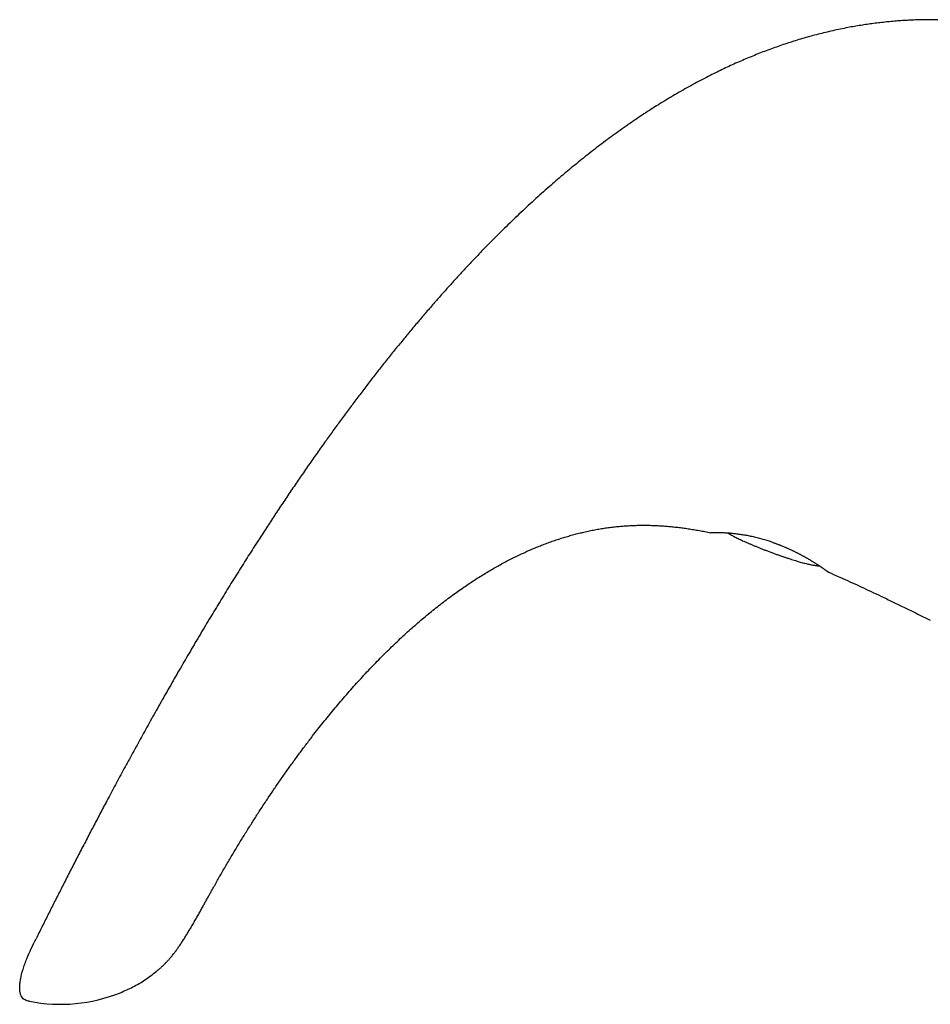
# Model space of a CAD drawing. Header units: millimetres. Extents: x 8 to 755, y 12 to 444.
# Tile 1 of 44: x 38 to 117, y 359 to 444. Entities that reach past the tile are written whole.
import ezdxf

# ---------------------------------------------------------------- set-up
doc = ezdxf.new("R2010")
doc.units = ezdxf.units.MM

msp = doc.modelspace()

# ---------------------------------------------------------------- linework, layer by layer
at = {"color": 7, "linetype": 'Continuous', "lineweight": 30, "flags": 128}
for points in [[(98.357, 399.555), (98.343, 399.555), (98.325, 399.557)], [(103.705, 398.72), (103.642, 398.742), (103.535, 398.778), (103.428, 398.814), (103.321, 398.848), (103.214, 398.882), (103.107, 398.914), (103, 398.946), (102.893, 398.977), (102.786, 399.007), (102.679, 399.037), (102.571, 399.065), (102.463, 399.093), (102.356, 399.12), (102.249, 399.146), (102.142, 399.171), (102.036, 399.195), (101.93, 399.218), (101.824, 399.24), (101.719, 399.262), (101.614, 399.282), (101.511, 399.302), (101.409, 399.32), (101.306, 399.338), (101.205, 399.355), (101.103, 399.371), (101.003, 399.387), (100.903, 399.401), (100.804, 399.415), (100.706, 399.428), (100.61, 399.44), (100.516, 399.452), (100.423, 399.462), (100.331, 399.472), (100.241, 399.482), (100.152, 399.49), (100.064, 399.498), (99.979, 399.505), (99.895, 399.512), (99.813, 399.518), (99.733, 399.523), (99.654, 399.528), (99.578, 399.533), (99.503, 399.537), (99.43, 399.54), (99.36, 399.543), (99.292, 399.546), (99.225, 399.548), (99.161, 399.55), (99.1, 399.552), (99.04, 399.554), (98.983, 399.555), (98.928, 399.556), (98.876, 399.556), (98.826, 399.557), (98.779, 399.557), (98.734, 399.558), (98.691, 399.558), (98.651, 399.558), (98.613, 399.558), (98.577, 399.557), (98.544, 399.557), (98.514, 399.557), (98.486, 399.557), (98.461, 399.556), (98.439, 399.556), (98.418, 399.556), (98.401, 399.556), (98.386, 399.555), (98.373, 399.555), (98.363, 399.555), (98.356, 399.555), (98.351, 399.555), (98.349, 399.555), (98.348, 399.555), (98.348, 399.555), (98.348, 399.555), (98.348, 399.555)], [(108.557, 396.128), (108.542, 396.136), (108.53, 396.145)]]:
    msp.add_lwpolyline(points, dxfattribs=at)
at = {"color": 7, "linetype": 'Continuous', "lineweight": 30}
msp.add_arc((41.996, 372.618), 13.925, 258.91232, 291.8997, dxfattribs=at)
for points, knots in [([(139.743, 439.16), (139.42, 439.267), (138.775, 439.481), (137.806, 439.8), (136.837, 440.115), (135.87, 440.425), (134.903, 440.73), (134.006, 441.007), (133.179, 441.257), (132.422, 441.48), (131.666, 441.698), (130.91, 441.909), (130.156, 442.113), (129.439, 442.301), (128.759, 442.472), (128.115, 442.628), (127.473, 442.778), (126.831, 442.92), (126.191, 443.055), (125.552, 443.183), (124.932, 443.3), (124.331, 443.406), (123.748, 443.501), (123.167, 443.589), (122.587, 443.669), (122.008, 443.742), (121.413, 443.808), (120.802, 443.866), (120.175, 443.916), (119.55, 443.956), (118.927, 443.985), (118.305, 444.004), (117.684, 444.013), (117.083, 444.012), (116.5, 444.002), (115.935, 443.983), (115.372, 443.957), (114.811, 443.922), (114.251, 443.879), (113.692, 443.828), (113.135, 443.769), (112.579, 443.702), (112.024, 443.627), (111.471, 443.545), (110.92, 443.454), (110.336, 443.35), (109.722, 443.23), (109.078, 443.094), (108.435, 442.947), (107.804, 442.792), (107.185, 442.63), (106.577, 442.462), (105.972, 442.284), (105.368, 442.096), (104.769, 441.901), (104.176, 441.699), (103.589, 441.489), (103.003, 441.271), (102.414, 441.042), (101.824, 440.804), (101.232, 440.555), (100.641, 440.298), (100.052, 440.033), (99.465, 439.759), (98.88, 439.477), (98.264, 439.171), (97.618, 438.839), (96.943, 438.479), (96.27, 438.109), (95.599, 437.728), (94.931, 437.336), (94.278, 436.943), (93.641, 436.547), (93.018, 436.15), (92.398, 435.744), (91.779, 435.329), (91.151, 434.898), (90.513, 434.448), (89.864, 433.981), (89.219, 433.504), (88.576, 433.018), (87.935, 432.523), (87.31, 432.029), (86.699, 431.536), (86.102, 431.045), (85.508, 430.547), (84.916, 430.041), (84.303, 429.508), (83.671, 428.947), (83.018, 428.356), (82.369, 427.758), (81.722, 427.15), (81.079, 426.535), (80.438, 425.911), (79.8, 425.278), (79.15, 424.623), (78.488, 423.944), (77.815, 423.241), (77.145, 422.529), (76.478, 421.809), (75.814, 421.08), (75.155, 420.344), (74.476, 419.575), (73.78, 418.773), (73.066, 417.937), (72.356, 417.092), (71.65, 416.239), (70.949, 415.377), (70.252, 414.508), (69.559, 413.631), (68.87, 412.746), (68.186, 411.855), (67.51, 410.962), (66.842, 410.067), (66.182, 409.172), (65.526, 408.271), (64.845, 407.323), (64.139, 406.328), (63.409, 405.284), (62.685, 404.234), (61.965, 403.178), (61.252, 402.117), (60.543, 401.05), (59.84, 399.978), (59.083, 398.809), (58.273, 397.543), (57.413, 396.178), (56.561, 394.808), (55.718, 393.433), (54.867, 392.027), (54.009, 390.589), (53.143, 389.121), (52.288, 387.65), (51.442, 386.179), (50.607, 384.708), (49.797, 383.265), (49.012, 381.851), (48.252, 380.468), (47.501, 379.087), (46.758, 377.71), (46.066, 376.412), (45.421, 375.195), (44.823, 374.057), (44.231, 372.925), (43.646, 371.796), (43.067, 370.673), (42.506, 369.576), (41.961, 368.506), (41.432, 367.462), (40.91, 366.425), (40.393, 365.393), (40.051, 364.707), (39.881, 364.365)], [0, 0, 0, 0, 0.007334, 0.01466, 0.021975, 0.029275, 0.036557, 0.043817, 0.049505, 0.055175, 0.060828, 0.06646, 0.072073, 0.077663, 0.082436, 0.087192, 0.091929, 0.096648, 0.101348, 0.106029, 0.11069, 0.114946, 0.119185, 0.123407, 0.127613, 0.131803, 0.135976, 0.140511, 0.145028, 0.149528, 0.154011, 0.158481, 0.162937, 0.16738, 0.171444, 0.175498, 0.179546, 0.183586, 0.187621, 0.19165, 0.195675, 0.199697, 0.203716, 0.207732, 0.211748, 0.215762, 0.220494, 0.225228, 0.229963, 0.234702, 0.239225, 0.243753, 0.248287, 0.252827, 0.257375, 0.261849, 0.266331, 0.270822, 0.275323, 0.279927, 0.284542, 0.289168, 0.293807, 0.298459, 0.303124, 0.307803, 0.313279, 0.318776, 0.324293, 0.329832, 0.335392, 0.340975, 0.346259, 0.351563, 0.356889, 0.362235, 0.367602, 0.373318, 0.379058, 0.384822, 0.390611, 0.396425, 0.402263, 0.40779, 0.413339, 0.41891, 0.424503, 0.430117, 0.436409, 0.442727, 0.449073, 0.455444, 0.461842, 0.468266, 0.474715, 0.48119, 0.488156, 0.495151, 0.502173, 0.509223, 0.516299, 0.523401, 0.530528, 0.538397, 0.546294, 0.55422, 0.562173, 0.570152, 0.578157, 0.586185, 0.594237, 0.602311, 0.610405, 0.618375, 0.626362, 0.634366, 0.642386, 0.651517, 0.660665, 0.669829, 0.679006, 0.688195, 0.697393, 0.7066, 0.715813, 0.7274, 0.738991, 0.75058, 0.762165, 0.773741, 0.786003, 0.798247, 0.810466, 0.822656, 0.834812, 0.846929, 0.858313, 0.869653, 0.880945, 0.892185, 0.903368, 0.912641, 0.92187, 0.931051, 0.940181, 0.94926, 0.958283, 0.966738, 0.975139, 0.983485, 0.991772, 1, 1, 1, 1]), ([(55.361, 369.002), (55.525, 369.292), (55.853, 369.875), (56.356, 370.743), (56.865, 371.61), (57.383, 372.473), (57.909, 373.332), (58.433, 374.171), (58.954, 374.989), (59.471, 375.787), (59.995, 376.579), (60.526, 377.366), (61.064, 378.147), (61.608, 378.921), (62.158, 379.689), (62.715, 380.45), (63.278, 381.203), (63.807, 381.895), (64.3, 382.527), (64.756, 383.101), (65.215, 383.669), (65.678, 384.231), (66.154, 384.799), (66.644, 385.37), (67.147, 385.946), (67.654, 386.514), (68.165, 387.074), (68.68, 387.626), (69.189, 388.16), (69.691, 388.675), (70.187, 389.172), (70.686, 389.661), (71.189, 390.142), (71.695, 390.614), (72.204, 391.077), (72.716, 391.532), (73.232, 391.977), (73.75, 392.414), (74.269, 392.838), (74.787, 393.25), (75.305, 393.65), (75.826, 394.04), (76.33, 394.406), (76.817, 394.748), (77.285, 395.068), (77.756, 395.38), (78.229, 395.683), (78.704, 395.978), (79.181, 396.265), (79.646, 396.534), (80.101, 396.788), (80.543, 397.027), (80.987, 397.258), (81.433, 397.481), (81.881, 397.696), (82.33, 397.904), (82.78, 398.102), (83.233, 398.293), (83.687, 398.476), (84.142, 398.649), (84.599, 398.815), (85.048, 398.968), (85.491, 399.111), (85.926, 399.242), (86.362, 399.366), (86.799, 399.481), (87.247, 399.591), (87.704, 399.694), (88.172, 399.789), (88.642, 399.875), (89.112, 399.951), (89.584, 400.018), (90.049, 400.073), (90.505, 400.118), (90.954, 400.154), (91.403, 400.18), (91.854, 400.197), (92.306, 400.206), (92.759, 400.205), (93.213, 400.196), (93.668, 400.178), (94.124, 400.152), (94.578, 400.118), (95.03, 400.077), (95.481, 400.028), (95.932, 399.971), (96.395, 399.906), (96.869, 399.832), (97.354, 399.748), (97.84, 399.657), (98.163, 399.59), (98.325, 399.557)], [0, 0, 0, 0, 0.017715, 0.035469, 0.053256, 0.071067, 0.088895, 0.106733, 0.123555, 0.140374, 0.157183, 0.173977, 0.190751, 0.207498, 0.224214, 0.240893, 0.25753, 0.274119, 0.287117, 0.30008, 0.313006, 0.325893, 0.338739, 0.352315, 0.36584, 0.379311, 0.392726, 0.406082, 0.419378, 0.431857, 0.444279, 0.456642, 0.468946, 0.481188, 0.493368, 0.505485, 0.517537, 0.529524, 0.541446, 0.55309, 0.564669, 0.576185, 0.587635, 0.597724, 0.607761, 0.617749, 0.627687, 0.637576, 0.647415, 0.657207, 0.666141, 0.675037, 0.683894, 0.692714, 0.701498, 0.710247, 0.718962, 0.727644, 0.736296, 0.744918, 0.753512, 0.76208, 0.770137, 0.778173, 0.786192, 0.794194, 0.802183, 0.810642, 0.81909, 0.82753, 0.835964, 0.844395, 0.852827, 0.86078, 0.868738, 0.876706, 0.884685, 0.892678, 0.900689, 0.90872, 0.916773, 0.924851, 0.932956, 0.940943, 0.948961, 0.957008, 0.965089, 0.973756, 0.982463, 0.991211, 1, 1, 1, 1]), ([(99.849, 399.515), (99.855, 399.511), (99.901, 399.483), (99.995, 399.428), (100.134, 399.348), (100.289, 399.264), (100.454, 399.178), (100.629, 399.09), (100.812, 399.001), (101.004, 398.91), (101.204, 398.819), (101.414, 398.725), (101.635, 398.629), (101.867, 398.53), (102.11, 398.429), (102.363, 398.326), (102.625, 398.22), (102.898, 398.113), (103.18, 398.003), (103.372, 397.93), (103.469, 397.893)], [0, 0, 0, 0, 0.005421, 0.040312, 0.082329, 0.126739, 0.173555, 0.222788, 0.274448, 0.327557, 0.383021, 0.440846, 0.501036, 0.564896, 0.631226, 0.700029, 0.771306, 0.84506, 0.921291, 1, 1, 1, 1]), ([(103.705, 398.72), (103.722, 398.715), (103.774, 398.697), (103.862, 398.666), (103.968, 398.628), (104.073, 398.589), (104.178, 398.549), (104.283, 398.509), (104.387, 398.468), (104.491, 398.427), (104.595, 398.384), (104.698, 398.341), (104.801, 398.297), (104.904, 398.253), (105.006, 398.208), (105.107, 398.162), (105.208, 398.116), (105.308, 398.07), (105.408, 398.022), (105.506, 397.975), (105.604, 397.927), (105.7, 397.879), (105.796, 397.831), (105.891, 397.783), (105.984, 397.734), (106.077, 397.685), (106.169, 397.636), (106.259, 397.587), (106.348, 397.538), (106.436, 397.489), (106.523, 397.44), (106.609, 397.391), (106.693, 397.343), (106.776, 397.294), (106.857, 397.246), (106.937, 397.199), (107.015, 397.152), (107.091, 397.106), (107.165, 397.06), (107.237, 397.015), (107.308, 396.971), (107.377, 396.927), (107.445, 396.884), (107.51, 396.842), (107.574, 396.801), (107.636, 396.761), (107.695, 396.721), (107.753, 396.683), (107.809, 396.646), (107.863, 396.61), (107.915, 396.575), (107.964, 396.541), (108.012, 396.509), (108.058, 396.477), (108.101, 396.447), (108.143, 396.419), (108.182, 396.391), (108.22, 396.365), (108.255, 396.34), (108.289, 396.316), (108.32, 396.294), (108.349, 396.274), (108.376, 396.254), (108.401, 396.237), (108.424, 396.22), (108.445, 396.205), (108.464, 396.192), (108.48, 396.18), (108.495, 396.17), (108.507, 396.161), (108.517, 396.153), (108.526, 396.147), (108.532, 396.143), (108.536, 396.14), (108.537, 396.139), (108.537, 396.139), (108.537, 396.139)], [0, 0, 0, 0, 0.006525, 0.020009, 0.03354, 0.047092, 0.060629, 0.074126, 0.087668, 0.101307, 0.114971, 0.128668, 0.14241, 0.156207, 0.170064, 0.183885, 0.197806, 0.211795, 0.225814, 0.239823, 0.253784, 0.267808, 0.28192, 0.296055, 0.310221, 0.324429, 0.338688, 0.352921, 0.36715, 0.38145, 0.395806, 0.410206, 0.424636, 0.439082, 0.453529, 0.467959, 0.482357, 0.49671, 0.511004, 0.525238, 0.539622, 0.553969, 0.568292, 0.582601, 0.596906, 0.611214, 0.625405, 0.639598, 0.6538, 0.667966, 0.682065, 0.696065, 0.710023, 0.724005, 0.737943, 0.751847, 0.765728, 0.779598, 0.793475, 0.807261, 0.821045, 0.834813, 0.848551, 0.862247, 0.875886, 0.88947, 0.903019, 0.916542, 0.930052, 0.943563, 0.957088, 0.970668, 0.981448, 0.990872, 0.997762, 1, 1, 1, 1]), ([(103.469, 397.893), (103.567, 397.857), (103.759, 397.787), (104.043, 397.685), (104.319, 397.587), (104.586, 397.494), (104.843, 397.407), (105.089, 397.325), (105.326, 397.248), (105.555, 397.176), (105.776, 397.109), (105.991, 397.045), (106.198, 396.987), (106.397, 396.933), (106.587, 396.885), (106.768, 396.841), (106.94, 396.803), (107.099, 396.771), (107.244, 396.745), (107.376, 396.724), (107.501, 396.708), (107.619, 396.695), (107.701, 396.688), (107.743, 396.687), (107.748, 396.687)], [0, 0, 0, 0, 0.069976, 0.137753, 0.203332, 0.266715, 0.327902, 0.385862, 0.441709, 0.495445, 0.547074, 0.597587, 0.645916, 0.692065, 0.736041, 0.777855, 0.817515, 0.855035, 0.886671, 0.916634, 0.944939, 0.971605, 0.996655, 1, 1, 1, 1]), ([(108.557, 396.128), (108.83, 396.009), (109.377, 395.772), (110.195, 395.406), (111.015, 395.032), (111.836, 394.652), (112.657, 394.265), (113.528, 393.849), (114.448, 393.405), (115.418, 392.931), (116.389, 392.454), (117.035, 392.134), (117.359, 391.974)], [0, 0, 0, 0, 0.091667, 0.183791, 0.276337, 0.369265, 0.462536, 0.556109, 0.66672, 0.777621, 0.888739, 1, 1, 1, 1]), ([(50.301, 361.534), (50.375, 361.595), (50.523, 361.718), (50.737, 361.908), (50.944, 362.102), (51.143, 362.301), (51.333, 362.505), (51.526, 362.725), (51.721, 362.961), (51.917, 363.213), (52.104, 363.467), (52.294, 363.738), (52.488, 364.025), (52.685, 364.329), (52.875, 364.632), (53.059, 364.932), (53.237, 365.228), (53.424, 365.547), (53.621, 365.887), (53.825, 366.245), (54.023, 366.595), (54.213, 366.937), (54.398, 367.27), (54.575, 367.588), (54.743, 367.891), (54.903, 368.18), (55.059, 368.461), (55.211, 368.734), (55.311, 368.913), (55.361, 369.002)], [0, 0, 0, 0, 0.03182, 0.063379, 0.094667, 0.125674, 0.156399, 0.186847, 0.222374, 0.257505, 0.292237, 0.326589, 0.367004, 0.406901, 0.44625, 0.485012, 0.523145, 0.560614, 0.607286, 0.652767, 0.697045, 0.74014, 0.782071, 0.822852, 0.860263, 0.896674, 0.932096, 0.966535, 1, 1, 1, 1]), ([(39.318, 358.953), (39.25, 358.967), (39.119, 358.993), (38.931, 359.06), (38.766, 359.173), (38.634, 359.339), (38.539, 359.557), (38.481, 359.826), (38.462, 360.145), (38.483, 360.499), (38.541, 360.882), (38.631, 361.287), (38.754, 361.719), (38.905, 362.169), (39.135, 362.776), (39.458, 363.512), (39.741, 364.084), (39.881, 364.365)], [0, 0, 0, 0, 0.033977, 0.06589, 0.097198, 0.130469, 0.168355, 0.212742, 0.264702, 0.324856, 0.386112, 0.454196, 0.52813, 0.60634, 0.686985, 0.845928, 1, 1, 1, 1]), ([(47.19, 359.698), (47.555, 359.857), (48.29, 360.179), (49.335, 360.794), (49.978, 361.287), (50.301, 361.534)], [0, 0, 0, 0, 0.3296163, 0.6634959, 1, 1, 1, 1])]:
    msp.add_open_spline(points, degree=3, knots=knots, dxfattribs=at)

doc.saveas('drawing.dxf')
